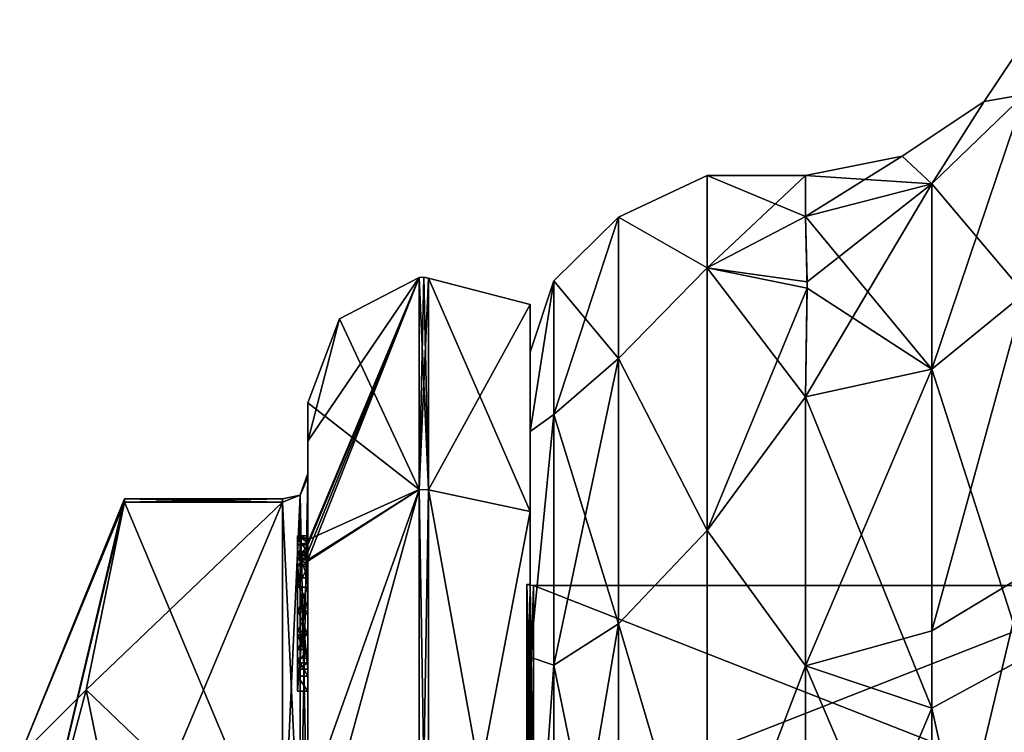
# Model space of a CAD drawing. Extents: x -23 to 470, y -2000 to 0.
# Tile 14 of 198: x -10 to 9, y -1959 to -1945. Entities that reach past the tile are written whole.
import ezdxf

# ---------------------------------------------------------------- set-up
doc = ezdxf.new("R2010")
doc.units = 0
doc.header["$LTSCALE"] = 64.718028
for name, color, linetype in [('1138', 7, 'CONTINUOUS'), ('1139', 7, 'CONTINUOUS'), ('1140', 7, 'CONTINUOUS'), ('1141', 7, 'CONTINUOUS'), ('1143', 7, 'CONTINUOUS'), ('1144', 7, 'CONTINUOUS'), ('1145', 7, 'CONTINUOUS'), ('1146', 7, 'CONTINUOUS'), ('1147', 7, 'CONTINUOUS'), ('1148', 7, 'CONTINUOUS'), ('1151', 7, 'CONTINUOUS'), ('1152', 7, 'CONTINUOUS'), ('1153', 7, 'CONTINUOUS'), ('1154', 7, 'CONTINUOUS'), ('1156', 7, 'CONTINUOUS'), ('1210', 7, 'CONTINUOUS'), ('1211', 7, 'CONTINUOUS'), ('1212', 7, 'CONTINUOUS'), ('1213', 7, 'CONTINUOUS'), ('1214', 7, 'CONTINUOUS'), ('1215', 7, 'CONTINUOUS'), ('1216', 7, 'CONTINUOUS'), ('1217', 7, 'CONTINUOUS'), ('1219', 7, 'CONTINUOUS'), ('1220', 7, 'CONTINUOUS'), ('1226', 7, 'CONTINUOUS'), ('1227', 7, 'CONTINUOUS'), ('1228', 7, 'CONTINUOUS'), ('1229', 7, 'CONTINUOUS'), ('1230', 7, 'CONTINUOUS'), ('1231', 7, 'CONTINUOUS'), ('1232', 7, 'CONTINUOUS'), ('1315', 7, 'CONTINUOUS'), ('1321', 7, 'CONTINUOUS'), ('1323', 7, 'CONTINUOUS'), ('1324', 7, 'CONTINUOUS'), ('762', 7, 'CONTINUOUS'), ('764', 7, 'CONTINUOUS'), ('797', 7, 'CONTINUOUS'), ('799', 7, 'CONTINUOUS'), ('800', 7, 'CONTINUOUS'), ('801', 7, 'CONTINUOUS'), ('802', 7, 'CONTINUOUS'), ('808', 7, 'CONTINUOUS')]:
    doc.layers.add(name, color=color, linetype=linetype)

msp = doc.modelspace()

# ---------------------------------------------------------------- linework, layer by layer
at = {"layer": '1138', "linetype": 'CONTINUOUS'}
for points in [[(-8.023, -1961.907, 14.418), (-4.9, -1954.467, 1.532), (-8.786, -1958.187, 7.975), (-8.023, -1961.907, 14.418)], [(-8.786, -1958.187, 7.975), (-4.9, -1954.467, 1.532), (-8.023, -1954.467, 1.532), (-8.786, -1958.187, 7.975)], [(-4.9, -1961.907, 14.418), (-4.9, -1954.467, 1.532), (-8.023, -1961.907, 14.418), (-4.9, -1961.907, 14.418)]]:
    msp.add_3dface(points, dxfattribs=at)
at = {"layer": '1139', "linetype": 'CONTINUOUS'}
for points in [[(-8.023, -1954.467, -1.532), (-4.9, -1961.907, -14.418), (-8.786, -1958.187, -7.975), (-8.023, -1954.467, -1.532)], [(-4.9, -1954.467, -1.532), (-4.9, -1961.907, -14.418), (-8.023, -1954.467, -1.532), (-4.9, -1954.467, -1.532)], [(-8.786, -1958.187, -7.975), (-4.9, -1961.907, -14.418), (-8.023, -1961.907, -14.418), (-8.786, -1958.187, -7.975)]]:
    msp.add_3dface(points, dxfattribs=at)
at = {"layer": '1140', "linetype": 'CONTINUOUS'}
for points in [[(-4.4, -1952.5), (-4.4, -1955.211, -9.918), (-4.4, -1953.979, -1.686), (-4.4, -1952.5)], [(-4.4, -1953.257, 5.382), (-4.4, -1952.5), (-4.4, -1953.979, -1.686), (-4.4, -1953.257, 5.382)], [(-4.4, -1955.268, 10.015), (-4.4, -1953.257, 5.382), (-4.4, -1955.133, 9.552), (-4.4, -1955.268, 10.015)], [(-4.4, -1955.133, 9.552), (-4.4, -1953.257, 5.382), (-4.4, -1953.979, 1.686), (-4.4, -1955.133, 9.552)], [(-4.4, -1953.979, 1.686), (-4.4, -1953.257, 5.382), (-4.4, -1953.9, -0.012), (-4.4, -1953.979, 1.686)], [(-4.4, -1953.9, -0.012), (-4.4, -1953.257, 5.382), (-4.4, -1953.979, -1.686), (-4.4, -1953.9, -0.012)], [(-4.4, -1957.915, 8.604), (-4.4, -1957.561, 8.194), (-4.4, -1953.979, 1.686), (-4.4, -1957.915, 8.604)], [(-4.4, -1961.529, 14.764), (-4.4, -1957.915, 8.604), (-4.4, -1953.979, 1.686), (-4.4, -1961.529, 14.764)], [(-4.4, -1953.979, -1.686), (-4.4, -1955.211, -9.918), (-4.4, -1961.529, -14.764), (-4.4, -1953.979, -1.686)], [(-4.4, -1955.187, 9.097), (-4.4, -1955.133, 9.552), (-4.4, -1953.979, 1.686), (-4.4, -1955.187, 9.097)], [(-4.4, -1955.454, 8.634), (-4.4, -1955.187, 9.097), (-4.4, -1953.979, 1.686), (-4.4, -1955.454, 8.634)], [(-4.4, -1955.966, 8.23), (-4.4, -1955.454, 8.634), (-4.4, -1953.979, 1.686), (-4.4, -1955.966, 8.23)], [(-4.4, -1956.563, 7.993), (-4.4, -1955.966, 8.23), (-4.4, -1953.979, 1.686), (-4.4, -1956.563, 7.993)], [(-4.4, -1957.095, 7.988), (-4.4, -1956.563, 7.993), (-4.4, -1953.979, 1.686), (-4.4, -1957.095, 7.988)], [(-4.4, -1957.561, 8.194), (-4.4, -1957.095, 7.988), (-4.4, -1953.979, 1.686), (-4.4, -1957.561, 8.194)], [(-4.4, -1955.211, -9.918), (-4.4, -1962.241, -16.883), (-4.4, -1961.529, -14.764), (-4.4, -1955.211, -9.918)], [(-4.4, -1955.454, 9.579), (-4.4, -1955.514, 9.204), (-4.4, -1955.578, 9.948), (-4.4, -1955.454, 9.579)], [(-4.4, -1955.514, 9.204), (-4.4, -1955.747, 8.855), (-4.4, -1955.578, 9.948), (-4.4, -1955.514, 9.204)], [(-4.4, -1955.747, 8.855), (-4.4, -1955.701, 10.162), (-4.4, -1955.578, 9.948), (-4.4, -1955.747, 8.855)], [(-4.4, -1955.635, 10.603), (-4.4, -1958.211, 9.116), (-4.4, -1960.414, 15.685), (-4.4, -1955.635, 10.603)], [(-4.4, -1957.773, 8.966), (-4.4, -1955.701, 10.162), (-4.4, -1957.65, 8.752), (-4.4, -1957.773, 8.966)], [(-4.4, -1957.65, 8.752), (-4.4, -1955.701, 10.162), (-4.4, -1957.385, 8.46), (-4.4, -1957.65, 8.752)], [(-4.4, -1957.385, 8.46), (-4.4, -1955.701, 10.162), (-4.4, -1957.035, 8.329), (-4.4, -1957.385, 8.46)], [(-4.4, -1957.035, 8.329), (-4.4, -1955.701, 10.162), (-4.4, -1956.616, 8.356), (-4.4, -1957.035, 8.329)], [(-4.4, -1956.616, 8.356), (-4.4, -1955.701, 10.162), (-4.4, -1956.151, 8.55), (-4.4, -1956.616, 8.356)], [(-4.4, -1956.151, 8.55), (-4.4, -1955.701, 10.162), (-4.4, -1955.747, 8.855), (-4.4, -1956.151, 8.55)], [(-4.4, -1958.211, 9.116), (-4.4, -1957.915, 8.604), (-4.4, -1961.529, 14.764), (-4.4, -1958.211, 9.116)], [(-4.4, -1960.414, 15.685), (-4.4, -1958.211, 9.116), (-4.4, -1961.529, 14.764), (-4.4, -1960.414, 15.685)]]:
    msp.add_3dface(points, dxfattribs=at)
at = {"layer": '1141', "linetype": 'CONTINUOUS'}
for points in [[(0, -1956.098), (0, -1960.756, -11.244), (0, -1950.556), (0, -1956.098)], [(0, -1950.556), (0, -1960.756, -11.244), (0, -1954.652, -12.605), (0, -1950.556)], [(0, -1954.652, 12.605), (0, -1956.098), (0, -1950.556), (0, -1954.652, 12.605)], [(0, -1960.756, -11.244), (0, -1972, -15.902), (0, -1954.652, -12.605), (0, -1960.756, -11.244)], [(0, -1954.652, -12.605), (0, -1972, -15.902), (0, -1978.627, -20.394), (0, -1954.652, -12.605)], [(0, -1960.756, 11.244), (0, -1956.098), (0, -1954.652, 12.605), (0, -1960.756, 11.244)], [(0, -1972, 15.902), (0, -1960.756, 11.244), (0, -1954.652, 12.605), (0, -1972, 15.902)], [(0, -1965.373, 20.394), (0, -1972, 15.902), (0, -1954.652, 12.605), (0, -1965.373, 20.394)], [(0, -1965.373, -20.394), (0, -1954.652, -12.605), (0, -1978.627, -20.394), (0, -1965.373, -20.394)]]:
    msp.add_3dface(points, dxfattribs=at)
at = {"layer": '1143', "linetype": 'CONTINUOUS'}
for points in [[(11.9, -1960.768, 11.232), (11.9, -1956.115), (0.066, -1960.768, 11.232), (11.9, -1960.768, 11.232)], [(0.066, -1960.768, 11.232), (11.9, -1956.115), (0.066, -1956.115), (0.066, -1960.768, 11.232)]]:
    msp.add_3dface(points, dxfattribs=at)
at = {"layer": '1144', "linetype": 'CONTINUOUS'}
for points in [[(0.066, -1956.115), (11.9, -1956.115), (11.9, -1960.768, -11.232), (0.066, -1956.115)], [(0.066, -1956.115), (11.9, -1960.768, -11.232), (0.066, -1960.768, -11.232), (0.066, -1956.115)]]:
    msp.add_3dface(points, dxfattribs=at)
at = {"layer": '1145', "linetype": 'CONTINUOUS'}
for points in [[(-2.195, -1950.017), (-2.195, -1954.216, -12.921), (-3.769, -1950.84), (-2.195, -1950.017)], [(-2.195, -1954.216, -12.921), (-4.4, -1952.5), (-3.769, -1950.84), (-2.195, -1954.216, -12.921)], [(-4.4, -1955.211, -9.918), (-4.4, -1952.5), (-2.195, -1954.216, -12.921), (-4.4, -1955.211, -9.918)], [(-4.4, -1962.241, -16.883), (-4.4, -1955.211, -9.918), (-2.195, -1954.216, -12.921), (-4.4, -1962.241, -16.883)], [(-2.195, -1965.207, -20.907), (-4.4, -1962.241, -16.883), (-2.195, -1954.216, -12.921), (-2.195, -1965.207, -20.907)]]:
    msp.add_3dface(points, dxfattribs=at)
at = {"layer": '1146', "linetype": 'CONTINUOUS'}
for points in [[(-4.4, -1953.257, 5.382), (-4.4, -1955.268, 10.015), (-2.195, -1950.017), (-4.4, -1953.257, 5.382)], [(-4.4, -1953.257, 5.382), (-2.195, -1950.017), (-3.769, -1950.84), (-4.4, -1953.257, 5.382)], [(-2.195, -1950.017), (-4.4, -1955.268, 10.015), (-4.4, -1955.288, 10.053), (-2.195, -1950.017)], [(-4.4, -1955.31, 10.091), (-2.195, -1950.017), (-4.4, -1955.288, 10.053), (-4.4, -1955.31, 10.091)], [(-2.195, -1950.017), (-4.4, -1955.31, 10.091), (-4.4, -1955.461, 10.354), (-2.195, -1950.017)], [(-2.195, -1954.216, 12.921), (-2.195, -1950.017), (-4.4, -1955.613, 10.616), (-2.195, -1954.216, 12.921)], [(-4.4, -1955.613, 10.616), (-2.195, -1950.017), (-4.4, -1955.461, 10.354), (-4.4, -1955.613, 10.616)], [(-4.4, -1952.5), (-4.4, -1953.257, 5.382), (-3.769, -1950.84), (-4.4, -1952.5)], [(-4.4, -1955.635, 10.603), (-4.4, -1960.414, 15.685), (-2.195, -1954.216, 12.921), (-4.4, -1955.635, 10.603)], [(-4.4, -1955.635, 10.603), (-2.195, -1954.216, 12.921), (-4.4, -1955.624, 10.61), (-4.4, -1955.635, 10.603)], [(-2.195, -1954.216, 12.921), (-4.4, -1960.414, 15.685), (-2.195, -1965.207, 20.907), (-2.195, -1954.216, 12.921)], [(-4.4, -1955.624, 10.61), (-2.195, -1954.216, 12.921), (-4.4, -1955.613, 10.616), (-4.4, -1955.624, 10.61)]]:
    msp.add_3dface(points, dxfattribs=at)
at = {"layer": '1147', "linetype": 'CONTINUOUS'}
for points in [[(-2.009, -1954.226, 12.913), (0, -1950.556), (-2.009, -1950.03, 0), (-2.009, -1954.226, 12.913)], [(0, -1954.652, 12.605), (0, -1950.556), (-2.009, -1954.226, 12.913), (0, -1954.652, 12.605)], [(-2.009, -1965.211, 20.894), (0, -1954.652, 12.605), (-2.009, -1954.226, 12.913), (-2.009, -1965.211, 20.894)], [(0, -1965.373, 20.394), (0, -1954.652, 12.605), (-2.009, -1965.211, 20.894), (0, -1965.373, 20.394)]]:
    msp.add_3dface(points, dxfattribs=at)
at = {"layer": '1148', "linetype": 'CONTINUOUS'}
for points in [[(0, -1950.556), (0, -1954.652, -12.605), (-2.009, -1950.03, 0), (0, -1950.556)], [(-2.009, -1950.03, 0), (0, -1954.652, -12.605), (-2.009, -1954.226, -12.913), (-2.009, -1950.03, 0)], [(0, -1954.652, -12.605), (0, -1965.373, -20.394), (-2.009, -1954.226, -12.913), (0, -1954.652, -12.605)], [(-2.009, -1954.226, -12.913), (0, -1965.373, -20.394), (-2.009, -1965.211, -20.894), (-2.009, -1954.226, -12.913)]]:
    msp.add_3dface(points, dxfattribs=at)
at = {"layer": '1151', "linetype": 'CONTINUOUS'}
for points in [[(0.066, -1960.768, -11.232), (-0.064, -1956.098), (0.001, -1956.111), (0.066, -1960.768, -11.232)], [(-0.064, -1956.098), (0.066, -1960.768, -11.232), (-0.064, -1960.756, -11.244), (-0.064, -1956.098)], [(0.066, -1956.115), (0.066, -1960.768, -11.232), (0.001, -1956.111), (0.066, -1956.115)]]:
    msp.add_3dface(points, dxfattribs=at)
at = {"layer": '1152', "linetype": 'CONTINUOUS'}
for points in [[(0.001, -1956.111), (-0.064, -1956.098), (-0.064, -1960.756, 11.244), (0.001, -1956.111)], [(0.066, -1956.115), (0.001, -1956.111), (-0.064, -1960.756, 11.244), (0.066, -1956.115)], [(0.066, -1960.768, 11.232), (0.066, -1956.115), (-0.064, -1960.756, 11.244), (0.066, -1960.768, 11.232)]]:
    msp.add_3dface(points, dxfattribs=at)
at = {"layer": '1153', "linetype": 'CONTINUOUS'}
for points in [[(-2.009, -1954.226, -12.913), (-2.195, -1950.017), (-2.102, -1950.015, 0), (-2.009, -1954.226, -12.913)], [(-2.195, -1954.216, -12.921), (-2.195, -1950.017), (-2.009, -1954.226, -12.913), (-2.195, -1954.216, -12.921)], [(-2.009, -1950.03, 0), (-2.009, -1954.226, -12.913), (-2.102, -1950.015, 0), (-2.009, -1950.03, 0)], [(-2.195, -1965.207, -20.907), (-2.195, -1954.216, -12.921), (-2.009, -1965.211, -20.894), (-2.195, -1965.207, -20.907)], [(-2.195, -1954.216, -12.921), (-2.009, -1954.226, -12.913), (-2.009, -1965.211, -20.894), (-2.195, -1954.216, -12.921)]]:
    msp.add_3dface(points, dxfattribs=at)
at = {"layer": '1154', "linetype": 'CONTINUOUS'}
for points in [[(-2.195, -1950.017), (-2.195, -1954.216, 12.921), (-2.102, -1950.015, 0), (-2.195, -1950.017)], [(-2.195, -1954.216, 12.921), (-2.009, -1950.03, 0), (-2.102, -1950.015, 0), (-2.195, -1954.216, 12.921)], [(-2.195, -1954.216, 12.921), (-2.009, -1954.226, 12.913), (-2.009, -1950.03, 0), (-2.195, -1954.216, 12.921)], [(-2.195, -1954.216, 12.921), (-2.195, -1965.207, 20.907), (-2.009, -1954.226, 12.913), (-2.195, -1954.216, 12.921)], [(-2.195, -1965.207, 20.907), (-2.009, -1965.211, 20.894), (-2.009, -1954.226, 12.913), (-2.195, -1965.207, 20.907)]]:
    msp.add_3dface(points, dxfattribs=at)
at = {"layer": '1156', "linetype": 'CONTINUOUS'}
for points in [[(-10.1, -1959.5), (-10.1, -1963.161, 8.839), (-8.023, -1954.4), (-10.1, -1959.5)], [(-8.023, -1954.467, -1.532), (-10.1, -1959.5), (-8.023, -1954.4), (-8.023, -1954.467, -1.532)], [(-10.1, -1963.161, 8.839), (-8.023, -1954.467, 1.532), (-8.023, -1954.4), (-10.1, -1963.161, 8.839)], [(-10.1, -1959.5), (-8.023, -1954.467, -1.532), (-8.786, -1958.187, -7.975), (-10.1, -1959.5)], [(-10.1, -1963.161, 8.839), (-8.786, -1958.187, 7.975), (-8.023, -1954.467, 1.532), (-10.1, -1963.161, 8.839)], [(-10.1, -1963.161, -8.839), (-10.1, -1959.5), (-8.786, -1958.187, -7.975), (-10.1, -1963.161, -8.839)], [(-10.1, -1963.161, -8.839), (-8.786, -1958.187, -7.975), (-8.023, -1961.907, -14.418), (-10.1, -1963.161, -8.839)], [(-10.1, -1963.161, 8.839), (-8.023, -1961.907, 14.418), (-8.786, -1958.187, 7.975), (-10.1, -1963.161, 8.839)]]:
    msp.add_3dface(points, dxfattribs=at)
at = {"layer": '1210', "linetype": 'CONTINUOUS'}
for points in [[(-4.6, -1955.136, 9.59), (-4.6, -1955.187, 9.097), (-4.6, -1955.578, 9.948), (-4.6, -1955.136, 9.59)], [(-4.6, -1955.136, 9.59), (-4.6, -1955.613, 10.616), (-4.6, -1955.31, 10.091), (-4.6, -1955.136, 9.59)], [(-4.6, -1955.613, 10.616), (-4.6, -1955.136, 9.59), (-4.6, -1955.578, 9.948), (-4.6, -1955.613, 10.616)], [(-4.6, -1955.453, 9.57), (-4.6, -1955.187, 9.097), (-4.6, -1955.514, 9.204), (-4.6, -1955.453, 9.57)], [(-4.6, -1955.578, 9.948), (-4.6, -1955.187, 9.097), (-4.6, -1955.453, 9.57), (-4.6, -1955.578, 9.948)], [(-4.6, -1955.187, 9.097), (-4.6, -1955.431, 8.659), (-4.6, -1955.514, 9.204), (-4.6, -1955.187, 9.097)], [(-4.6, -1955.514, 9.204), (-4.6, -1955.431, 8.659), (-4.6, -1955.724, 8.879), (-4.6, -1955.514, 9.204)], [(-4.6, -1955.431, 8.659), (-4.6, -1955.966, 8.23), (-4.6, -1955.724, 8.879), (-4.6, -1955.431, 8.659)], [(-4.6, -1955.701, 10.162), (-4.6, -1955.613, 10.616), (-4.6, -1955.578, 9.948), (-4.6, -1955.701, 10.162)], [(-4.6, -1958.211, 9.116), (-4.6, -1955.613, 10.616), (-4.6, -1957.773, 8.966), (-4.6, -1958.211, 9.116)], [(-4.6, -1955.613, 10.616), (-4.6, -1955.701, 10.162), (-4.6, -1957.773, 8.966), (-4.6, -1955.613, 10.616)], [(-4.6, -1955.724, 8.879), (-4.6, -1955.966, 8.23), (-4.6, -1956.151, 8.55), (-4.6, -1955.724, 8.879)], [(-4.6, -1955.966, 8.23), (-4.6, -1956.59, 7.986), (-4.6, -1956.151, 8.55), (-4.6, -1955.966, 8.23)], [(-4.6, -1956.151, 8.55), (-4.6, -1956.59, 7.986), (-4.6, -1956.646, 8.348), (-4.6, -1956.151, 8.55)], [(-4.6, -1956.646, 8.348), (-4.6, -1956.59, 7.986), (-4.6, -1957.035, 8.329), (-4.6, -1956.646, 8.348)], [(-4.6, -1956.59, 7.986), (-4.6, -1957.095, 7.988), (-4.6, -1957.035, 8.329), (-4.6, -1956.59, 7.986)], [(-4.6, -1957.035, 8.329), (-4.6, -1957.095, 7.988), (-4.6, -1957.386, 8.46), (-4.6, -1957.035, 8.329)], [(-4.6, -1957.095, 7.988), (-4.6, -1957.553, 8.187), (-4.6, -1957.386, 8.46), (-4.6, -1957.095, 7.988)], [(-4.6, -1957.386, 8.46), (-4.6, -1957.553, 8.187), (-4.6, -1957.65, 8.752), (-4.6, -1957.386, 8.46)], [(-4.6, -1957.553, 8.187), (-4.6, -1957.915, 8.604), (-4.6, -1957.773, 8.966), (-4.6, -1957.553, 8.187)], [(-4.6, -1957.65, 8.752), (-4.6, -1957.553, 8.187), (-4.6, -1957.773, 8.966), (-4.6, -1957.65, 8.752)], [(-4.6, -1957.915, 8.604), (-4.6, -1958.211, 9.116), (-4.6, -1957.773, 8.966), (-4.6, -1957.915, 8.604)]]:
    msp.add_3dface(points, dxfattribs=at)
at = {"layer": '1211', "linetype": 'CONTINUOUS'}
for points in [[(-4.4, -1957.915, 8.604), (-4.4, -1958.211, 9.116), (-4.6, -1957.915, 8.604), (-4.4, -1957.915, 8.604)], [(-4.4, -1958.211, 9.116), (-4.6, -1958.211, 9.116), (-4.6, -1957.915, 8.604), (-4.4, -1958.211, 9.116)]]:
    msp.add_3dface(points, dxfattribs=at)
at = {"layer": '1212', "linetype": 'CONTINUOUS'}
for points in [[(-4.4, -1957.095, 7.988), (-4.4, -1957.561, 8.194), (-4.6, -1957.095, 7.988), (-4.4, -1957.095, 7.988)], [(-4.4, -1957.561, 8.194), (-4.6, -1957.553, 8.187), (-4.6, -1957.095, 7.988), (-4.4, -1957.561, 8.194)], [(-4.4, -1957.561, 8.194), (-4.4, -1957.915, 8.604), (-4.6, -1957.553, 8.187), (-4.4, -1957.561, 8.194)], [(-4.4, -1957.915, 8.604), (-4.6, -1957.915, 8.604), (-4.6, -1957.553, 8.187), (-4.4, -1957.915, 8.604)]]:
    msp.add_3dface(points, dxfattribs=at)
at = {"layer": '1213', "linetype": 'CONTINUOUS'}
for points in [[(-4.4, -1955.966, 8.23), (-4.4, -1956.563, 7.993), (-4.6, -1955.966, 8.23), (-4.4, -1955.966, 8.23)], [(-4.4, -1956.563, 7.993), (-4.6, -1956.59, 7.986), (-4.6, -1955.966, 8.23), (-4.4, -1956.563, 7.993)], [(-4.4, -1956.563, 7.993), (-4.4, -1957.095, 7.988), (-4.6, -1956.59, 7.986), (-4.4, -1956.563, 7.993)], [(-4.4, -1957.095, 7.988), (-4.6, -1957.095, 7.988), (-4.6, -1956.59, 7.986), (-4.4, -1957.095, 7.988)]]:
    msp.add_3dface(points, dxfattribs=at)
at = {"layer": '1214', "linetype": 'CONTINUOUS'}
for points in [[(-4.4, -1955.187, 9.097), (-4.4, -1955.454, 8.634), (-4.6, -1955.187, 9.097), (-4.4, -1955.187, 9.097)], [(-4.4, -1955.454, 8.634), (-4.6, -1955.431, 8.659), (-4.6, -1955.187, 9.097), (-4.4, -1955.454, 8.634)], [(-4.4, -1955.454, 8.634), (-4.4, -1955.966, 8.23), (-4.6, -1955.431, 8.659), (-4.4, -1955.454, 8.634)], [(-4.4, -1955.966, 8.23), (-4.6, -1955.966, 8.23), (-4.6, -1955.431, 8.659), (-4.4, -1955.966, 8.23)]]:
    msp.add_3dface(points, dxfattribs=at)
at = {"layer": '1215', "linetype": 'CONTINUOUS'}
for points in [[(-4.4, -1955.268, 10.015), (-4.4, -1955.133, 9.552), (-4.6, -1955.136, 9.59), (-4.4, -1955.268, 10.015)], [(-4.4, -1955.133, 9.552), (-4.4, -1955.187, 9.097), (-4.6, -1955.136, 9.59), (-4.4, -1955.133, 9.552)], [(-4.4, -1955.268, 10.015), (-4.6, -1955.136, 9.59), (-4.6, -1955.31, 10.091), (-4.4, -1955.268, 10.015)], [(-4.4, -1955.187, 9.097), (-4.6, -1955.187, 9.097), (-4.6, -1955.136, 9.59), (-4.4, -1955.187, 9.097)], [(-4.4, -1955.288, 10.053), (-4.4, -1955.268, 10.015), (-4.6, -1955.31, 10.091), (-4.4, -1955.288, 10.053)], [(-4.4, -1955.31, 10.091), (-4.4, -1955.288, 10.053), (-4.6, -1955.31, 10.091), (-4.4, -1955.31, 10.091)]]:
    msp.add_3dface(points, dxfattribs=at)
at = {"layer": '1216', "linetype": 'CONTINUOUS'}
for points in [[(-4.4, -1955.461, 10.354), (-4.4, -1955.31, 10.091), (-4.6, -1955.613, 10.616), (-4.4, -1955.461, 10.354)], [(-4.6, -1955.613, 10.616), (-4.4, -1955.31, 10.091), (-4.6, -1955.31, 10.091), (-4.6, -1955.613, 10.616)], [(-4.4, -1955.613, 10.616), (-4.4, -1955.461, 10.354), (-4.6, -1955.613, 10.616), (-4.4, -1955.613, 10.616)]]:
    msp.add_3dface(points, dxfattribs=at)
at = {"layer": '1217', "linetype": 'CONTINUOUS'}
for points in [[(-4.4, -1955.624, 10.61), (-4.4, -1955.613, 10.616), (-4.6, -1958.211, 9.116), (-4.4, -1955.624, 10.61)], [(-4.4, -1955.613, 10.616), (-4.6, -1955.613, 10.616), (-4.6, -1958.211, 9.116), (-4.4, -1955.613, 10.616)], [(-4.4, -1955.635, 10.603), (-4.4, -1955.624, 10.61), (-4.6, -1958.211, 9.116), (-4.4, -1955.635, 10.603)], [(-4.4, -1958.211, 9.116), (-4.4, -1955.635, 10.603), (-4.6, -1958.211, 9.116), (-4.4, -1958.211, 9.116)]]:
    msp.add_3dface(points, dxfattribs=at)
at = {"layer": '1219', "linetype": 'CONTINUOUS'}
for points in [[(-4.4, -1961.529, 14.764), (-4.4, -1953.979, 1.686), (-4.549, -1954.326, 1.576), (-4.4, -1961.529, 14.764)], [(-4.549, -1954.326, 1.576), (-4.9, -1954.467, 1.532), (-4.549, -1961.798, 14.518), (-4.549, -1954.326, 1.576)], [(-4.9, -1954.467, 1.532), (-4.9, -1961.907, 14.418), (-4.549, -1961.798, 14.518), (-4.9, -1954.467, 1.532)], [(-4.4, -1961.529, 14.764), (-4.549, -1954.326, 1.576), (-4.549, -1961.798, 14.518), (-4.4, -1961.529, 14.764)]]:
    msp.add_3dface(points, dxfattribs=at)
at = {"layer": '1220', "linetype": 'CONTINUOUS'}
for points in [[(-4.4, -1953.979, -1.686), (-4.4, -1961.529, -14.764), (-4.549, -1961.798, -14.518), (-4.4, -1953.979, -1.686)], [(-4.4, -1953.979, -1.686), (-4.549, -1961.798, -14.518), (-4.549, -1954.326, -1.576), (-4.4, -1953.979, -1.686)], [(-4.9, -1961.907, -14.418), (-4.9, -1954.467, -1.532), (-4.549, -1954.326, -1.576), (-4.9, -1961.907, -14.418)], [(-4.549, -1961.798, -14.518), (-4.9, -1961.907, -14.418), (-4.549, -1954.326, -1.576), (-4.549, -1961.798, -14.518)]]:
    msp.add_3dface(points, dxfattribs=at)
at = {"layer": '1226', "linetype": 'CONTINUOUS'}
for points in [[(-4.4, -1955.701, 10.162), (-4.4, -1957.773, 8.966), (-4.6, -1955.701, 10.162), (-4.4, -1955.701, 10.162)], [(-4.6, -1955.701, 10.162), (-4.4, -1957.773, 8.966), (-4.6, -1957.773, 8.966), (-4.6, -1955.701, 10.162)]]:
    msp.add_3dface(points, dxfattribs=at)
at = {"layer": '1227', "linetype": 'CONTINUOUS'}
for points in [[(-4.4, -1957.773, 8.966), (-4.4, -1957.65, 8.752), (-4.6, -1957.773, 8.966), (-4.4, -1957.773, 8.966)], [(-4.4, -1957.65, 8.752), (-4.6, -1957.65, 8.752), (-4.6, -1957.773, 8.966), (-4.4, -1957.65, 8.752)]]:
    msp.add_3dface(points, dxfattribs=at)
at = {"layer": '1228', "linetype": 'CONTINUOUS'}
for points in [[(-4.4, -1957.385, 8.46), (-4.4, -1957.035, 8.329), (-4.6, -1957.386, 8.46), (-4.4, -1957.385, 8.46)], [(-4.4, -1957.035, 8.329), (-4.6, -1957.035, 8.329), (-4.6, -1957.386, 8.46), (-4.4, -1957.035, 8.329)], [(-4.4, -1957.65, 8.752), (-4.4, -1957.385, 8.46), (-4.6, -1957.65, 8.752), (-4.4, -1957.65, 8.752)], [(-4.4, -1957.385, 8.46), (-4.6, -1957.386, 8.46), (-4.6, -1957.65, 8.752), (-4.4, -1957.385, 8.46)]]:
    msp.add_3dface(points, dxfattribs=at)
at = {"layer": '1229', "linetype": 'CONTINUOUS'}
for points in [[(-4.4, -1956.616, 8.356), (-4.4, -1956.151, 8.55), (-4.6, -1956.646, 8.348), (-4.4, -1956.616, 8.356)], [(-4.4, -1956.151, 8.55), (-4.6, -1956.151, 8.55), (-4.6, -1956.646, 8.348), (-4.4, -1956.151, 8.55)], [(-4.4, -1957.035, 8.329), (-4.4, -1956.616, 8.356), (-4.6, -1957.035, 8.329), (-4.4, -1957.035, 8.329)], [(-4.4, -1956.616, 8.356), (-4.6, -1956.646, 8.348), (-4.6, -1957.035, 8.329), (-4.4, -1956.616, 8.356)]]:
    msp.add_3dface(points, dxfattribs=at)
at = {"layer": '1230', "linetype": 'CONTINUOUS'}
for points in [[(-4.4, -1955.747, 8.855), (-4.4, -1955.514, 9.204), (-4.6, -1955.724, 8.879), (-4.4, -1955.747, 8.855)], [(-4.4, -1955.514, 9.204), (-4.6, -1955.514, 9.204), (-4.6, -1955.724, 8.879), (-4.4, -1955.514, 9.204)], [(-4.4, -1955.747, 8.855), (-4.6, -1955.724, 8.879), (-4.6, -1956.151, 8.55), (-4.4, -1955.747, 8.855)], [(-4.4, -1956.151, 8.55), (-4.4, -1955.747, 8.855), (-4.6, -1956.151, 8.55), (-4.4, -1956.151, 8.55)]]:
    msp.add_3dface(points, dxfattribs=at)
at = {"layer": '1231', "linetype": 'CONTINUOUS'}
for points in [[(-4.4, -1955.454, 9.579), (-4.4, -1955.578, 9.948), (-4.6, -1955.453, 9.57), (-4.4, -1955.454, 9.579)], [(-4.4, -1955.454, 9.579), (-4.6, -1955.453, 9.57), (-4.6, -1955.514, 9.204), (-4.4, -1955.454, 9.579)], [(-4.4, -1955.578, 9.948), (-4.6, -1955.578, 9.948), (-4.6, -1955.453, 9.57), (-4.4, -1955.578, 9.948)], [(-4.4, -1955.514, 9.204), (-4.4, -1955.454, 9.579), (-4.6, -1955.514, 9.204), (-4.4, -1955.514, 9.204)]]:
    msp.add_3dface(points, dxfattribs=at)
at = {"layer": '1232', "linetype": 'CONTINUOUS'}
for points in [[(-4.4, -1955.578, 9.948), (-4.4, -1955.701, 10.162), (-4.6, -1955.578, 9.948), (-4.4, -1955.578, 9.948)], [(-4.4, -1955.701, 10.162), (-4.6, -1955.701, 10.162), (-4.6, -1955.578, 9.948), (-4.4, -1955.701, 10.162)]]:
    msp.add_3dface(points, dxfattribs=at)
at = {"layer": '1315', "linetype": 'CONTINUOUS'}
for points in [[(-8.023, -1954.467, 1.532), (-4.9, -1954.467, 1.532), (-4.9, -1954.4, -0.01), (-8.023, -1954.467, 1.532)], [(-8.023, -1954.4), (-8.023, -1954.467, 1.532), (-4.9, -1954.4, -0.01), (-8.023, -1954.4)], [(-4.9, -1954.467, -1.532), (-8.023, -1954.467, -1.532), (-8.023, -1954.4), (-4.9, -1954.467, -1.532)], [(-4.9, -1954.467, -1.532), (-8.023, -1954.4), (-4.9, -1954.4, -0.01), (-4.9, -1954.467, -1.532)]]:
    msp.add_3dface(points, dxfattribs=at)
at = {"layer": '1321', "linetype": 'CONTINUOUS'}
for points in [[(-4.4, -1953.979, 1.686), (-4.4, -1953.9, -0.012), (-4.549, -1954.326, -1.576), (-4.4, -1953.979, 1.686)], [(-4.4, -1953.9, -0.012), (-4.4, -1953.979, -1.686), (-4.549, -1954.326, -1.576), (-4.4, -1953.9, -0.012)], [(-4.4, -1953.979, 1.686), (-4.549, -1954.326, -1.576), (-4.549, -1954.326, 1.576), (-4.4, -1953.979, 1.686)], [(-4.9, -1954.4, -0.01), (-4.9, -1954.467, 1.532), (-4.549, -1954.326, 1.576), (-4.9, -1954.4, -0.01)], [(-4.9, -1954.467, -1.532), (-4.9, -1954.4, -0.01), (-4.549, -1954.326, 1.576), (-4.9, -1954.467, -1.532)], [(-4.549, -1954.326, -1.576), (-4.9, -1954.467, -1.532), (-4.549, -1954.326, 1.576), (-4.549, -1954.326, -1.576)]]:
    msp.add_3dface(points, dxfattribs=at)
at = {"layer": '1323', "linetype": 'CONTINUOUS'}
for points in [[(0, -1956.098), (0, -1960.756, 11.244), (-0.064, -1956.098), (0, -1956.098)], [(-0.064, -1956.098), (0, -1960.756, 11.244), (-0.064, -1960.756, 11.244), (-0.064, -1956.098)]]:
    msp.add_3dface(points, dxfattribs=at)
at = {"layer": '1324', "linetype": 'CONTINUOUS'}
for points in [[(0, -1960.756, -11.244), (0, -1956.098), (-0.064, -1960.756, -11.244), (0, -1960.756, -11.244)], [(0, -1956.098), (-0.064, -1956.098), (-0.064, -1960.756, -11.244), (0, -1956.098)]]:
    msp.add_3dface(points, dxfattribs=at)
at = {"layer": '762', "linetype": 'CONTINUOUS'}
for points in [[(0, -1951.5, 0), (0, -1953.067, -7.854), (0, -1990.933, -7.854), (0, -1951.5, 0)], [(0, -1953.067, 7.854), (0, -1951.5, 0), (0, -1992.5, 0), (0, -1953.067, 7.854)], [(0, -1992.5, 0), (0, -1951.5, 0), (0, -1990.933, -7.854), (0, -1992.5, 0)], [(0, -1953.067, -7.854), (0, -1957.536, -14.522), (0, -1990.933, -7.854), (0, -1953.067, -7.854)], [(0, -1957.536, 14.522), (0, -1953.067, 7.854), (0, -1986.464, 14.522), (0, -1957.536, 14.522)], [(0, -1986.464, 14.522), (0, -1953.067, 7.854), (0, -1990.933, 7.854), (0, -1986.464, 14.522)], [(0, -1990.933, 7.854), (0, -1953.067, 7.854), (0, -1992.5, 0), (0, -1990.933, 7.854)], [(0, -1957.536, -14.522), (0, -1964.234, -18.966), (0, -1986.464, -14.522), (0, -1957.536, -14.522)], [(0, -1990.933, -7.854), (0, -1957.536, -14.522), (0, -1986.464, -14.522), (0, -1990.933, -7.854)], [(0, -1964.235, 18.966), (0, -1957.536, 14.522), (0, -1979.766, 18.966), (0, -1964.235, 18.966)], [(0, -1979.766, 18.966), (0, -1957.536, 14.522), (0, -1986.464, 14.522), (0, -1979.766, 18.966)]]:
    msp.add_3dface(points, dxfattribs=at)
at = {"layer": '764', "linetype": 'CONTINUOUS'}
for points in [[(3.5, -1948, 0), (3.5, -1949.827, 9.184), (5.45, -1948, 0), (3.5, -1948, 0)], [(5.45, -1948, 0), (3.5, -1949.827, 9.184), (5.45, -1948.811, 6.186), (5.45, -1948, 0)], [(3.5, -1949.827, -9.184), (3.5, -1948, 0), (5.45, -1948.811, -6.186), (3.5, -1949.827, -9.184)], [(5.45, -1948.811, -6.186), (3.5, -1948, 0), (5.45, -1948, 0), (5.45, -1948.811, -6.186)], [(5.45, -1948.811, 6.186), (3.5, -1949.827, 9.184), (5.484, -1950.228, 10.099), (5.45, -1948.811, 6.186)], [(5.483, -1950.103, -9.825), (3.5, -1949.827, -9.184), (5.45, -1948.811, -6.186), (5.483, -1950.103, -9.825)], [(3.5, -1949.827, 9.184), (3.5, -1955.029, 16.971), (5.484, -1950.228, 10.099), (3.5, -1949.827, 9.184)], [(3.5, -1955.029, -16.971), (3.5, -1949.827, -9.184), (5.45, -1952.383, -13.826), (3.5, -1955.029, -16.971)], [(5.45, -1952.383, -13.826), (3.5, -1949.827, -9.184), (5.483, -1950.103, -9.825), (5.45, -1952.383, -13.826)], [(5.484, -1950.228, 10.099), (3.5, -1955.029, 16.971), (5.45, -1952.383, 13.826), (5.484, -1950.228, 10.099)], [(5.45, -1952.383, 13.826), (3.5, -1955.029, 16.971), (5.45, -1957.708, 19.28), (5.45, -1952.383, 13.826)], [(5.45, -1957.708, -19.28), (3.5, -1955.029, -16.971), (5.45, -1952.383, -13.826), (5.45, -1957.708, -19.28)], [(3.5, -1955.029, 16.971), (3.5, -1962.816, 22.173), (5.45, -1957.708, 19.28), (3.5, -1955.029, 16.971)], [(3.5, -1962.816, -22.173), (3.5, -1955.029, -16.971), (5.45, -1957.708, -19.28), (3.5, -1962.816, -22.173)], [(5.45, -1957.708, 19.28), (3.5, -1962.816, 22.173), (5.45, -1964.474, 22.79), (5.45, -1957.708, 19.28)], [(5.45, -1964.474, -22.79), (3.5, -1962.816, -22.173), (5.45, -1957.708, -19.28), (5.45, -1964.474, -22.79)]]:
    msp.add_3dface(points, dxfattribs=at)
at = {"layer": '797', "linetype": 'CONTINUOUS'}
for points in [[(9.78, -1955.906, 21.053), (9.78, -1950.339, 15.267), (7.948, -1957.018, 19.598), (9.78, -1955.906, 21.053)], [(7.948, -1957.018, 19.598), (9.78, -1950.339, 15.267), (7.948, -1951.836, 14.212), (7.948, -1957.018, 19.598)], [(5.45, -1952.383, 13.826), (5.45, -1957.708, 19.28), (7.948, -1951.836, 14.212), (5.45, -1952.383, 13.826)], [(5.45, -1957.708, 19.28), (7.948, -1957.018, 19.598), (7.948, -1951.836, 14.212), (5.45, -1957.708, 19.28)], [(9.78, -1962.949, 24.907), (9.78, -1955.906, 21.053), (7.948, -1963.575, 23.185), (9.78, -1962.949, 24.907)], [(7.948, -1963.575, 23.185), (9.78, -1955.906, 21.053), (7.948, -1957.018, 19.598), (7.948, -1963.575, 23.185)], [(5.45, -1957.708, 19.28), (7.948, -1963.575, 23.185), (7.948, -1957.018, 19.598), (5.45, -1957.708, 19.28)], [(5.45, -1957.708, 19.28), (5.45, -1964.474, 22.79), (7.948, -1963.575, 23.185), (5.45, -1957.708, 19.28)]]:
    msp.add_3dface(points, dxfattribs=at)
at = {"layer": '799', "linetype": 'CONTINUOUS'}
for points in [[(9.78, -1950.339, -15.267), (9.78, -1957.551, -22.215), (7.948, -1951.836, -14.212), (9.78, -1950.339, -15.267)], [(5.45, -1952.383, -13.826), (7.948, -1951.836, -14.212), (7.948, -1958.55, -20.679), (5.45, -1952.383, -13.826)], [(7.948, -1951.836, -14.212), (9.78, -1957.551, -22.215), (7.948, -1958.55, -20.679), (7.948, -1951.836, -14.212)], [(5.45, -1957.708, -19.28), (5.45, -1952.383, -13.826), (7.948, -1958.55, -20.679), (5.45, -1957.708, -19.28)], [(9.78, -1957.551, -22.215), (9.78, -1966.827, -25.99), (7.948, -1958.55, -20.679), (9.78, -1957.551, -22.215)], [(5.45, -1964.474, -22.79), (5.45, -1957.708, -19.28), (7.948, -1958.55, -20.679), (5.45, -1964.474, -22.79)], [(5.45, -1964.474, -22.79), (7.948, -1958.55, -20.679), (7.948, -1967.184, -24.194), (5.45, -1964.474, -22.79)], [(7.948, -1958.55, -20.679), (9.78, -1966.827, -25.99), (7.948, -1967.184, -24.194), (7.948, -1958.55, -20.679)]]:
    msp.add_3dface(points, dxfattribs=at)
at = {"layer": '800', "linetype": 'CONTINUOUS'}
for points in [[(9.78, -1950.339, -15.267), (7.948, -1951.836, -14.212), (9.78, -1946.395, -6.83), (9.78, -1950.339, -15.267)], [(9.78, -1946.395, -6.83), (7.948, -1951.836, -14.212), (7.95, -1948.164, -6.358), (9.78, -1946.395, -6.83)], [(5.45, -1952.383, -13.826), (5.483, -1950.103, -9.825), (7.95, -1948.164, -6.358), (5.45, -1952.383, -13.826)], [(7.948, -1951.836, -14.212), (5.45, -1952.383, -13.826), (7.95, -1948.164, -6.358), (7.948, -1951.836, -14.212)], [(5.483, -1950.103, -9.825), (5.45, -1948.811, -6.186), (7.95, -1948.164, -6.358), (5.483, -1950.103, -9.825)]]:
    msp.add_3dface(points, dxfattribs=at)
at = {"layer": '801', "linetype": 'CONTINUOUS'}
for points in [[(9.78, -1946.395, -6.83), (8.986, -1946.536, 0), (10.069, -1944.913, 0), (9.78, -1946.395, -6.83)], [(8.986, -1946.536, 0), (9.78, -1946.395, 6.83), (10.069, -1944.913, 0), (8.986, -1946.536, 0)], [(9.78, -1946.395, -6.83), (7.95, -1948.164, -6.358), (8.986, -1946.536, 0), (9.78, -1946.395, -6.83)], [(7.95, -1948.164, 6.358), (9.78, -1946.395, 6.83), (8.986, -1946.536, 0), (7.95, -1948.164, 6.358)], [(7.95, -1948.164, -6.358), (7.363, -1947.619, 0), (8.986, -1946.536, 0), (7.95, -1948.164, -6.358)], [(7.363, -1947.619, 0), (7.95, -1948.164, 6.358), (8.986, -1946.536, 0), (7.363, -1947.619, 0)], [(5.45, -1948.811, -6.186), (5.45, -1948, 0), (7.363, -1947.619, 0), (5.45, -1948.811, -6.186)], [(7.95, -1948.164, -6.358), (5.45, -1948.811, -6.186), (7.363, -1947.619, 0), (7.95, -1948.164, -6.358)], [(5.45, -1948, 0), (7.95, -1948.164, 6.358), (7.363, -1947.619, 0), (5.45, -1948, 0)], [(5.45, -1948, 0), (5.45, -1948.811, 6.186), (7.95, -1948.164, 6.358), (5.45, -1948, 0)]]:
    msp.add_3dface(points, dxfattribs=at)
at = {"layer": '802', "linetype": 'CONTINUOUS'}
for points in [[(9.78, -1950.339, 15.267), (9.78, -1946.395, 6.83), (7.95, -1948.164, 6.358), (9.78, -1950.339, 15.267)], [(5.45, -1948.811, 6.186), (7.948, -1951.836, 14.212), (7.95, -1948.164, 6.358), (5.45, -1948.811, 6.186)], [(7.948, -1951.836, 14.212), (9.78, -1950.339, 15.267), (7.95, -1948.164, 6.358), (7.948, -1951.836, 14.212)], [(5.45, -1948.811, 6.186), (5.484, -1950.228, 10.099), (7.948, -1951.836, 14.212), (5.45, -1948.811, 6.186)], [(5.484, -1950.228, 10.099), (5.45, -1952.383, 13.826), (7.948, -1951.836, 14.212), (5.484, -1950.228, 10.099)]]:
    msp.add_3dface(points, dxfattribs=at)
at = {"layer": '808', "linetype": 'CONTINUOUS'}
for points in [[(3.5, -1949.827, 9.184), (3.5, -1948, 0), (1.752, -1948.825, 4.086), (3.5, -1949.827, 9.184)], [(3.5, -1948, 0), (3.5, -1949.827, -9.184), (1.752, -1948.825, -4.086), (3.5, -1948, 0)], [(3.5, -1948, 0), (1.752, -1948.825, -4.086), (1.752, -1948.825, 4.086), (3.5, -1948, 0)], [(1.752, -1948.825, 4.086), (0.469, -1952.731, 11.125), (1.752, -1951.621, 11.766), (1.752, -1948.825, 4.086)], [(1.752, -1948.825, -4.086), (0.469, -1950.088, 3.864), (1.752, -1948.825, 4.086), (1.752, -1948.825, -4.086)], [(0.469, -1950.088, 3.864), (0.469, -1952.731, 11.125), (1.752, -1948.825, 4.086), (0.469, -1950.088, 3.864)], [(0.469, -1950.088, -3.864), (0.469, -1950.088, 3.864), (1.752, -1948.825, -4.086), (0.469, -1950.088, -3.864)], [(1.752, -1951.621, -11.766), (0.469, -1950.088, -3.864), (1.752, -1948.825, -4.086), (1.752, -1951.621, -11.766)], [(3.5, -1949.827, 9.184), (1.752, -1948.825, 4.086), (1.752, -1951.621, 11.766), (3.5, -1949.827, 9.184)], [(3.5, -1949.827, -9.184), (1.752, -1951.621, -11.766), (1.752, -1948.825, -4.086), (3.5, -1949.827, -9.184)], [(3.5, -1955.029, 16.971), (3.5, -1949.827, 9.184), (1.752, -1951.621, 11.766), (3.5, -1955.029, 16.971)], [(3.5, -1949.827, -9.184), (3.5, -1955.029, -16.971), (1.752, -1951.621, -11.766), (3.5, -1949.827, -9.184)], [(0, -1953.067, -7.854), (0, -1951.5, 0), (0.469, -1950.088, -3.864), (0, -1953.067, -7.854)], [(0.469, -1952.731, -11.125), (0, -1953.067, -7.854), (0.469, -1950.088, -3.864), (0.469, -1952.731, -11.125)], [(0, -1951.5, 0), (0, -1953.067, 7.854), (0.469, -1950.088, 3.864), (0, -1951.5, 0)], [(0.469, -1950.088, -3.864), (0, -1951.5, 0), (0.469, -1950.088, 3.864), (0.469, -1950.088, -3.864)], [(0.469, -1950.088, 3.864), (0, -1953.067, 7.854), (0.469, -1952.731, 11.125), (0.469, -1950.088, 3.864)], [(0.469, -1952.731, -11.125), (0.469, -1950.088, -3.864), (1.752, -1951.621, -11.766), (0.469, -1952.731, -11.125)], [(1.752, -1951.621, 11.766), (0.469, -1957.698, 17.044), (1.752, -1956.874, 18.027), (1.752, -1951.621, 11.766)], [(0.469, -1952.731, 11.125), (0.469, -1957.698, 17.044), (1.752, -1951.621, 11.766), (0.469, -1952.731, 11.125)], [(1.752, -1956.874, -18.027), (0.469, -1952.731, -11.125), (1.752, -1951.621, -11.766), (1.752, -1956.874, -18.027)], [(3.5, -1955.029, 16.971), (1.752, -1951.621, 11.766), (1.752, -1956.874, 18.027), (3.5, -1955.029, 16.971)], [(3.5, -1955.029, -16.971), (1.752, -1956.874, -18.027), (1.752, -1951.621, -11.766), (3.5, -1955.029, -16.971)], [(0, -1957.536, -14.522), (0, -1953.067, -7.854), (0.469, -1952.731, -11.125), (0, -1957.536, -14.522)], [(0.469, -1957.698, -17.044), (0, -1957.536, -14.522), (0.469, -1952.731, -11.125), (0.469, -1957.698, -17.044)], [(0, -1953.067, 7.854), (0, -1957.536, 14.522), (0.469, -1952.731, 11.125), (0, -1953.067, 7.854)], [(0.469, -1952.731, 11.125), (0, -1957.536, 14.522), (0.469, -1957.698, 17.044), (0.469, -1952.731, 11.125)], [(0.469, -1957.698, -17.044), (0.469, -1952.731, -11.125), (1.752, -1956.874, -18.027), (0.469, -1957.698, -17.044)], [(3.5, -1962.816, 22.173), (3.5, -1955.029, 16.971), (1.752, -1956.874, 18.027), (3.5, -1962.816, 22.173)], [(3.5, -1955.029, -16.971), (3.5, -1962.816, -22.173), (1.752, -1956.874, -18.027), (3.5, -1955.029, -16.971)], [(1.752, -1956.874, 18.027), (0.469, -1964.39, 20.908), (1.752, -1963.952, 22.113), (1.752, -1956.874, 18.027)], [(0.469, -1957.698, 17.044), (0.469, -1964.39, 20.908), (1.752, -1956.874, 18.027), (0.469, -1957.698, 17.044)], [(1.752, -1963.952, -22.113), (0.469, -1957.698, -17.044), (1.752, -1956.874, -18.027), (1.752, -1963.952, -22.113)], [(3.5, -1962.816, 22.173), (1.752, -1956.874, 18.027), (1.752, -1963.952, 22.113), (3.5, -1962.816, 22.173)], [(3.5, -1962.816, -22.173), (1.752, -1963.952, -22.113), (1.752, -1956.874, -18.027), (3.5, -1962.816, -22.173)], [(0, -1964.234, -18.966), (0, -1957.536, -14.522), (0.469, -1957.698, -17.044), (0, -1964.234, -18.966)], [(0, -1957.536, 14.522), (0, -1964.235, 18.966), (0.469, -1957.698, 17.044), (0, -1957.536, 14.522)], [(0.469, -1964.39, -20.908), (0, -1964.234, -18.966), (0.469, -1957.698, -17.044), (0.469, -1964.39, -20.908)], [(0.469, -1957.698, 17.044), (0, -1964.235, 18.966), (0.469, -1964.39, 20.908), (0.469, -1957.698, 17.044)], [(0.469, -1964.39, -20.908), (0.469, -1957.698, -17.044), (1.752, -1963.952, -22.113), (0.469, -1964.39, -20.908)]]:
    msp.add_3dface(points, dxfattribs=at)

doc.saveas('drawing.dxf')
